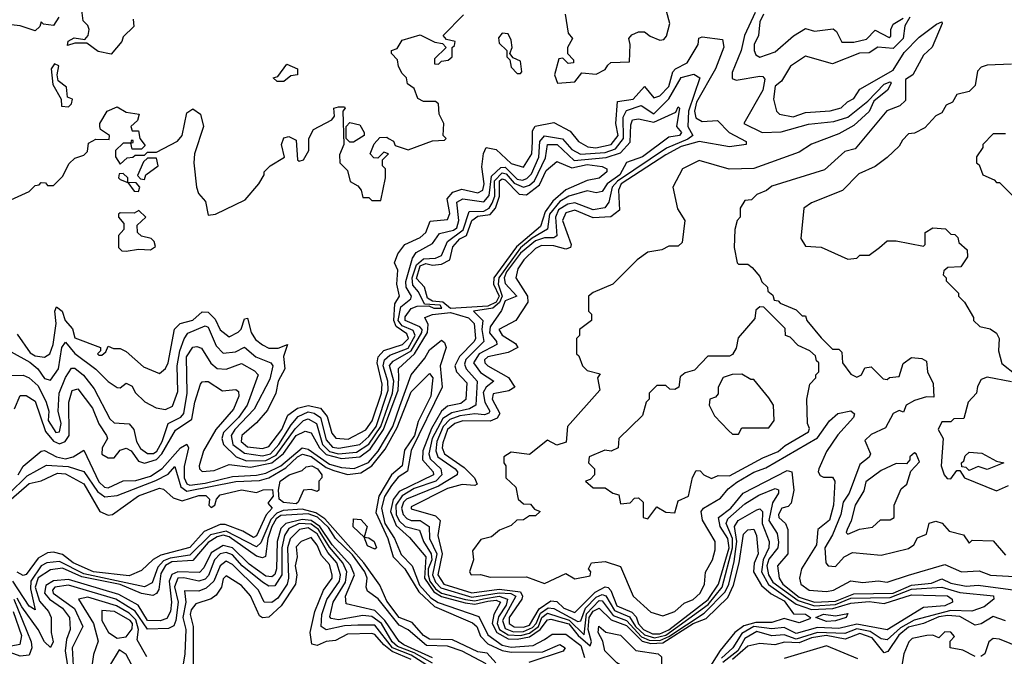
# Model space of a CAD drawing. Extents: x 2668140 to 2765664, y 823621 to 955240.
# Tile 249 of 256: x 2690594 to 2693841, y 889807 to 891907. Entities that reach past the tile are written whole.
import ezdxf

# ---------------------------------------------------------------- set-up
doc = ezdxf.new("R2010")
doc.units = 0

msp = doc.modelspace()

# ---------------------------------------------------------------- linework, layer by layer
at = {"layer": '0CON02XD'}
for points in [[(2690968.3, 891908.3), (2690970, 891885), (2690935, 891850), (2690930, 891835), (2690895, 891793.3), (2690852.3, 891802.3), (2690815, 891830), (2690775, 891830), (2690751.7, 891821.7), (2690753.6, 891836.4), (2690773, 891847), (2690808.3, 891841.7), (2690820, 891855), (2690822.5, 891875), (2690818.3, 891888.3), (2690803, 891903), (2690798.3, 891938.3)], [(2693019.1, 891930.9), (2692984.2, 891855), (2692972.9, 891805), (2692943.3, 891733.3), (2692943.3, 891713.3), (2692957, 891707), (2693035, 891721.2), (2693045, 891720), (2693051.2, 891711.2), (2693044.3, 891675), (2692982.5, 891565), (2693042.5, 891535), (2693105, 891536.9), (2693195, 891562.9), (2693278.5, 891571.5), (2693325, 891585.6), (2693391.4, 891638.6), (2693445, 891694), (2693465, 891702.5), (2693468, 891698), (2693455.8, 891675), (2693411.2, 891638.8), (2693395.5, 891604.5), (2693345, 891557.5), (2693295, 891530), (2693205, 891496.7), (2693165, 891470), (2693015, 891416.2), (2692933.9, 891413.9), (2692835, 891442.5), (2692780, 891415), (2692747.5, 891355), (2692763, 891283), (2692787.5, 891245), (2692778.3, 891171.7), (2692765, 891160), (2692735, 891160), (2692711.7, 891148.3), (2692665, 891140), (2692630, 891115), (2692550, 891035), (2692485, 891007.5), (2692470, 890995), (2692470, 890945), (2692480, 890935), (2692480, 890915), (2692440, 890885), (2692440, 890865), (2692430, 890855), (2692430, 890805), (2692438.3, 890798.3), (2692450, 890765), (2692465, 890750), (2692508.3, 890738.3), (2692500, 890725), (2692507.5, 890685), (2692400, 890565), (2692396.4, 890513.6), (2692365, 890503.8), (2692335, 890520), (2692275, 890472.5), (2692215, 890480), (2692190, 890465), (2692190, 890445), (2692197.5, 890435), (2692197.5, 890395), (2692230, 890365), (2692237.5, 890325), (2692255, 890310), (2692278.3, 890308.3), (2692291.7, 890291.7), (2692310, 890285), (2692295, 890270), (2692275, 890270), (2692255, 890256.7), (2692233.9, 890256.1), (2692215, 890238.8), (2692176.7, 890223.3), (2692149.5, 890200.5), (2692115, 890192.5), (2692087.5, 890155), (2692090, 890125), (2692077.5, 890085), (2692082.5, 890075), (2692113, 890077), (2692145, 890068), (2692265, 890068.6), (2692325, 890046.7), (2692395, 890080), (2692425, 890062.5), (2692475, 890072.5), (2692477.5, 890085), (2692470, 890095), (2692480, 890115), (2692525, 890120), (2692575, 890103.3), (2692616.7, 890005), (2692675, 889952), (2692715, 889940), (2692755, 889954), (2692785, 889982), (2692815, 889994.4), (2692838, 890015), (2692852, 890045), (2692855.9, 890084.1), (2692878.8, 890125), (2692888, 890158), (2692887.5, 890185), (2692845.8, 890255.8), (2692841.2, 890285), (2692848.8, 890295), (2692905, 890328.8), (2692930.3, 890359.7), (2692958.5, 890381.5), (2693015, 890414.4), (2693055, 890428.6), (2693225, 890528), (2693265, 890583.3), (2693291.7, 890608.3), (2693335, 890616.7), (2693347, 890607), (2693343.3, 890595), (2693292.7, 890537.3), (2693255, 890482.5), (2693230, 890425), (2693227.5, 890415), (2693233.6, 890403.6), (2693245, 890397.5), (2693275, 890397.5), (2693282.5, 890385), (2693278.1, 890305), (2693264.4, 890255.6), (2693226.7, 890225), (2693221.4, 890175), (2693172.5, 890095), (2693165.8, 890065), (2693170, 890045), (2693197.5, 890025), (2693255, 890020.8), (2693277.5, 890025), (2693335, 890056), (2693375, 890050), (2693425, 890056.2), (2693455, 890051.4), (2693525, 890074.3), (2693645, 890110), (2693700, 890085), (2693758.8, 890088.8), (2693795.8, 890074.2), (2693875, 890070)], [(2692392.5, 891925), (2692403, 891863), (2692417.5, 891845), (2692400, 891815), (2692400, 891795), (2692420, 891775), (2692420, 891765), (2692403, 891763), (2692385, 891780), (2692371.7, 891778.3), (2692357.5, 891725), (2692367.5, 891697.5), (2692425, 891702.5), (2692448.3, 891731.7), (2692495, 891727.5), (2692525, 891742.5), (2692533, 891757), (2692543.9, 891766.1), (2692605, 891767.5), (2692607.5, 891825), (2692602.5, 891845), (2692613, 891857), (2692635, 891867.5), (2692655, 891867.5), (2692673, 891853), (2692705, 891840), (2692718.3, 891841.7), (2692727, 891853), (2692737.5, 891895), (2692727.5, 891935)], [(2690722.5, 891915), (2690705, 891887.5), (2690672.5, 891892.5), (2690665, 891900), (2690660, 891885), (2690645, 891870), (2690595, 891886.7), (2690565, 891890)], [(2691810, 891515), (2691826.4, 891506.4), (2691831.7, 891491.7), (2691875, 891477.5), (2691955, 891507.5), (2691995, 891510), (2692000, 891515), (2691990, 891525), (2691992.5, 891565), (2691977.5, 891595), (2691975, 891630), (2691965, 891636.7), (2691925, 891636.7), (2691907, 891647), (2691895, 891680), (2691872.5, 891695), (2691870, 891715), (2691855, 891730), (2691843, 891753), (2691840, 891775), (2691820, 891795), (2691820, 891805), (2691838.3, 891811.7), (2691855, 891840), (2691915, 891857.5), (2691963, 891833), (2691988.3, 891828.3), (2692000, 891815), (2691961.7, 891778.3), (2691961.7, 891761.7), (2691975, 891760), (2691985, 891770), (2692007, 891773), (2692020, 891785), (2692020, 891815), (2692028.3, 891821.7), (2692030, 891835), (2692001.7, 891841.7), (2691990, 891855), (2692057, 891923)], [(2693530, 891915), (2693513.3, 891886.7), (2693507.5, 891845), (2693475, 891812.5), (2693423.6, 891816.4), (2693395, 891797.5), (2693363.6, 891796.4), (2693275, 891761.2), (2693185, 891786.2), (2693135.8, 891754.2), (2693105.8, 891704.2), (2693085, 891687.5), (2693080, 891645), (2693090, 891605), (2693100, 891595), (2693145, 891586.7), (2693185, 891601.2), (2693266.4, 891606.4), (2693303.6, 891616.4), (2693323.6, 891636.4), (2693345, 891647.5), (2693365, 891677.5), (2693475, 891740.8), (2693510.8, 891799.2), (2693560.6, 891849.4), (2693617.7, 891892.3), (2693635, 891900), (2693636.7, 891895), (2693603.6, 891816.4), (2693575, 891790), (2693540, 891725), (2693515, 891710), (2693515, 891640), (2693497, 891623), (2693453.6, 891606.4), (2693349.3, 891480.7), (2693315, 891472.5), (2693248.3, 891411.7), (2693075, 891357.5), (2693057, 891343), (2693025, 891330), (2693007, 891313), (2692985, 891310), (2692970, 891285), (2692970, 891255), (2692960, 891245), (2692952.5, 891215), (2692950, 891155), (2692960, 891105), (2692965, 891100), (2692995, 891100), (2693009.3, 891089.3), (2693035, 891060), (2693041.7, 891041.7), (2693060, 891025), (2693061.7, 891011.7), (2693078.3, 890998.3), (2693081.7, 890981.7), (2693095, 890980), (2693101.7, 890971.7), (2693155, 890950), (2693175, 890930), (2693185, 890930), (2693190, 890915), (2693237, 890857), (2693275, 890820), (2693295, 890820), (2693305, 890810), (2693307.5, 890775), (2693335, 890737.5), (2693355, 890727.5), (2693370, 890735), (2693381.7, 890758.3), (2693401.7, 890761.7), (2693441.7, 890721.7), (2693455, 890720), (2693463, 890727), (2693495, 890730), (2693507.5, 890772.5), (2693535, 890792.5), (2693569.3, 890789.3), (2693585, 890780), (2693587.5, 890745), (2693606.4, 890706.4), (2693608.3, 890661.7), (2693585, 890662.5), (2693545, 890651.2), (2693517.5, 890635), (2693508.3, 890611.7), (2693495, 890617.5), (2693475, 890607.5), (2693449.7, 890560.3), (2693401.7, 890538.3), (2693381.7, 890518.3), (2693400, 890475), (2693395.9, 890464.1), (2693365, 890440), (2693330, 890345), (2693309.2, 890315), (2693302, 890275), (2693275, 890207.5), (2693248.8, 890165), (2693252.5, 890115), (2693260, 890105), (2693285, 890102.5), (2693312.5, 890135), (2693340.7, 890149.3), (2693435, 890140), (2693525, 890162.5), (2693542.5, 890175), (2693555, 890197.5), (2693585, 890210), (2693593.6, 890246.4), (2693615, 890252.5), (2693636.2, 890246.2), (2693659.3, 890219.3), (2693707, 890207), (2693725, 890180), (2693735, 890190), (2693805, 890187.5), (2693845, 890140)], [(2693046.7, 891925), (2693035, 891900), (2693030, 891855), (2693016.7, 891825), (2693016.7, 891805), (2693021.2, 891791.2), (2693035, 891783.3), (2693085, 891801.2), (2693145.9, 891854.1), (2693185, 891877.5), (2693215, 891868.8), (2693277, 891877), (2693288.3, 891868.3), (2693305, 891833.3), (2693345, 891833.3), (2693387, 891843), (2693415, 891872.5), (2693461.7, 891848.3), (2693467.5, 891852.5), (2693466.7, 891875), (2693475, 891892.5), (2693507.5, 891912.5)], [(2692245, 891730), (2692250, 891735), (2692245, 891770), (2692221.7, 891781.7), (2692210, 891795), (2692217.5, 891815), (2692215, 891840), (2692205, 891860), (2692185, 891862.5), (2692173, 891847), (2692175, 891830), (2692200, 891805), (2692200, 891785), (2692210, 891775), (2692215, 891750), (2692235, 891730), (2692245, 891730)], [(2690585, 890870), (2690628.3, 890808.3), (2690645, 890798), (2690675, 890794), (2690693.3, 890805), (2690703.8, 890835), (2690714.2, 890905), (2690710, 890945), (2690715, 890960), (2690733.3, 890945), (2690743.8, 890915), (2690767.5, 890887.5), (2690775, 890857.5), (2690860, 890825), (2690860, 890815), (2690850, 890805), (2690855, 890800), (2690865, 890800), (2690878.3, 890811.7), (2690885, 890830), (2690902.5, 890822.5), (2690925, 890822.5), (2690945, 890812.5), (2691001.7, 890761.7), (2691055, 890740), (2691074.1, 890755.9), (2691083.8, 890775), (2691104, 890886), (2691122.5, 890905), (2691165, 890916), (2691195, 890943.3), (2691215, 890942), (2691238.7, 890918.7), (2691255, 890883.3), (2691285, 890861.2), (2691313.9, 890876.1), (2691323.6, 890886.4), (2691335, 890920), (2691345, 890922.5), (2691356.7, 890875), (2691371.7, 890851.7), (2691395, 890833.8), (2691415, 890823.8), (2691446.7, 890823.3), (2691477.5, 890835), (2691463.9, 890796.1), (2691468.6, 890755), (2691446, 890715), (2691438.8, 890675), (2691410.7, 890619.3), (2691375, 890577.5), (2691326.7, 890535), (2691324, 890515), (2691345, 890497.5), (2691395, 890492.5), (2691415, 890499.2), (2691458.1, 890555), (2691478, 890602), (2691510, 890625), (2691545, 890634.5), (2691585.4, 890625.4), (2691608.3, 890598.3), (2691623.4, 890543.4), (2691636.1, 890526.1), (2691676.8, 890523.2), (2691735, 890554), (2691756.2, 890583.8), (2691786.7, 890675), (2691788.9, 890705), (2691772.2, 890775), (2691775.7, 890795), (2691794.5, 890815.5), (2691856.7, 890835), (2691875.6, 890855), (2691870.7, 890870.7), (2691835.3, 890895.3), (2691828.2, 890915), (2691830.8, 890969.2), (2691846.2, 890995), (2691837.5, 891035), (2691840.7, 891080.7), (2691830, 891105), (2691841.2, 891135), (2691864.2, 891165.8), (2691915, 891188.8), (2691933.3, 891205), (2691947.5, 891242.5), (2692005, 891247.5), (2692012, 891268), (2692004.1, 891315.9), (2692022.5, 891337.5), (2692052, 891348), (2692105, 891336), (2692121.2, 891345), (2692125.6, 891365), (2692118.3, 891421.7), (2692123.9, 891466.1), (2692132.5, 891485), (2692165, 891478.8), (2692215, 891432.5), (2692255, 891420), (2692282.5, 891465), (2692285.6, 891505), (2692285, 891540), (2692293.8, 891556.2), (2692355, 891567.5), (2692408.8, 891538.8), (2692436.7, 891505), (2692467.9, 891487.9), (2692494.4, 891484.4), (2692545, 891495.8), (2692567.8, 891525), (2692559.4, 891565), (2692565, 891636.7), (2692616.7, 891645), (2692655, 891686.7), (2692685, 891648.8), (2692705, 891656), (2692735, 891686.2), (2692748, 891735), (2692756.2, 891745), (2692795.5, 891764.5), (2692831.2, 891825), (2692833.8, 891846.2), (2692845, 891850), (2692911.7, 891841.7), (2692916.1, 891816.1), (2692888.5, 891745), (2692826.5, 891635), (2692818.9, 891605), (2692823.4, 891583.4), (2692845, 891570.8), (2692895, 891574), (2692933.8, 891535), (2692990, 891505), (2692990, 891495), (2692935, 891488.1), (2692835, 891505.5), (2692775, 891488.5), (2692725, 891461.5), (2692577.1, 891365), (2692569.2, 891345), (2692571.7, 891278.3), (2692543.8, 891256.2), (2692485, 891253.1), (2692425, 891278.6), (2692395, 891270), (2692384.3, 891245), (2692412.5, 891165), (2692410, 891155), (2692395, 891150), (2692355, 891161.4), (2692315, 891162.5), (2692295, 891152.5), (2692256, 891115), (2692236.2, 891085), (2692230, 891055), (2692268.6, 890995), (2692270, 890975), (2692230, 890915), (2692174, 890885), (2692185, 890866.2), (2692229.1, 890839.1), (2692236.7, 890825), (2692205, 890809.4), (2692137.5, 890795), (2692126.7, 890785), (2692127.5, 890775), (2692137.5, 890765), (2692206.4, 890726.4), (2692226.7, 890695), (2692207.3, 890682.7), (2692155, 890672.5), (2692152.5, 890655), (2692177.7, 890607.7), (2692168.1, 890591.9), (2692145, 890582.9), (2692055, 890583.1), (2692028.8, 890575), (2692004.5, 890555), (2691989.2, 890510.8), (2691987.5, 890495), (2691994.6, 890474.6), (2692059.6, 890429.6), (2692093.3, 890395), (2692102.5, 890375), (2692095, 890370), (2692053.6, 890373.6), (2692005, 890360), (2691885, 890300), (2691885, 890293.3), (2691965, 890270), (2691980, 890255), (2691972.9, 890205), (2691987.3, 890145), (2691972.7, 890075), (2691992.9, 890045), (2692085, 890016.5), (2692175, 890028.5), (2692245, 890018.9), (2692252.2, 890005), (2692250, 889995), (2692208.2, 889935), (2692208.6, 889915), (2692225, 889903.6), (2692255, 889902.5), (2692275, 889909.6), (2692307, 889963), (2692345, 889990), (2692365, 889987.1), (2692388.8, 889965), (2692425, 889951.4), (2692492.2, 890017.8), (2692525, 890035.8), (2692535, 890034), (2692543.5, 890023.5), (2692563, 889973), (2692612.7, 889952.7), (2692626.6, 889936.6), (2692635, 889914.3), (2692651.1, 889895), (2692680.9, 889880.9), (2692705, 889880.9), (2692735, 889894.1), (2692865, 889994.5), (2692898.2, 890045), (2692933.2, 890165), (2692929.6, 890195), (2692904.5, 890235), (2692898.6, 890265), (2692939.4, 890295), (2692980, 890345), (2693125, 890420), (2693140, 890415), (2693147.5, 890355), (2693138.3, 890311.7), (2693128.8, 890301.2), (2693107.5, 890295), (2693096.7, 890275), (2693097.5, 890265), (2693120, 890245), (2693126.7, 890225), (2693127.1, 890145), (2693093.3, 890105), (2693099.2, 890065), (2693110.8, 890045), (2693165, 890002), (2693215.3, 889985.3), (2693285, 889988.8), (2693345, 890013.3), (2693475, 890015.4), (2693535, 890040.9)], [(2690755, 891620), (2690765, 891630), (2690767.5, 891645), (2690751.7, 891651.7), (2690747.5, 891685), (2690720, 891705), (2690716.7, 891725), (2690722.5, 891755), (2690708.3, 891761.7), (2690697.5, 891745), (2690703, 891693), (2690730, 891645), (2690731.7, 891621.7), (2690755, 891620)], [(2691443, 891703), (2691430, 891715), (2691445, 891720), (2691475, 891760), (2691510, 891745), (2691510, 891725), (2691488.3, 891721.7), (2691465, 891703.3), (2691443, 891703)], [(2693865, 891760), (2693785, 891757.5), (2693765, 891750), (2693753, 891737), (2693745, 891690), (2693725, 891670), (2693685, 891660), (2693670, 891635), (2693650, 891625), (2693635, 891600), (2693615, 891590), (2693579.3, 891550.7), (2693545, 891532.5), (2693525, 891530), (2693505, 891510), (2693495, 891490), (2693455, 891452.5), (2693415, 891422.5), (2693361.7, 891398.3), (2693307, 891343), (2693205, 891302.5), (2693180, 891285), (2693170, 891185), (2693185, 891160), (2693237, 891157), (2693325, 891117.5), (2693355, 891120), (2693365, 891130), (2693395, 891130), (2693430, 891155)], [(2692584.5, 891585.5), (2692595, 891607.5), (2692643.9, 891623.9), (2692685, 891596), (2692734.5, 891645.5), (2692775, 891716.2), (2692817, 891727), (2692836.7, 891715), (2692800, 891605), (2692797.1, 891555), (2692814, 891525), (2692797.6, 891512.4), (2692726.7, 891483.3), (2692565, 891373.8), (2692547.5, 891355), (2692537.1, 891305), (2692523.2, 891286.8), (2692485, 891279.2), (2692425, 891303.1), (2692401.4, 891298.6), (2692370.8, 891279.2), (2692360.5, 891255), (2692365.6, 891194.4), (2692355, 891187.5), (2692325, 891187.5), (2692295, 891177.3), (2692245, 891136.5), (2692199.1, 891075), (2692191.5, 891055), (2692195, 891036.7), (2692233.3, 890995), (2692195, 890980), (2692182.9, 890947.1), (2692145, 890893.3), (2692143.7, 890873.7), (2692166.2, 890845), (2692167.5, 890835), (2692108.6, 890805), (2692090.8, 890775), (2692113, 890743), (2692157.5, 890715), (2692132, 890695), (2692122.5, 890677.5), (2692128.1, 890645), (2692144, 890615), (2692140.8, 890609.2), (2692126.4, 890603.6), (2692095, 890606.5), (2692045, 890600.4), (2692012.1, 890587.9), (2691990.9, 890565), (2691970, 890515), (2691966.7, 890485), (2691972.9, 890465), (2692030, 890425), (2692038, 890415), (2692036.7, 890405), (2691975, 890368.5), (2691870, 890325), (2691859.4, 890315), (2691853.3, 890295), (2691858.6, 890275), (2691871.1, 890261.1), (2691885, 890254.4), (2691915, 890254.3), (2691943.8, 890235), (2691945.6, 890195), (2691969.6, 890145), (2691955.4, 890075), (2691965, 890051.4), (2691982.3, 890032.3), (2692085, 890001.8), (2692175, 890015.9), (2692213.9, 890013.9), (2692230.6, 890005), (2692186.5, 889925), (2692195, 889898.6), (2692222, 889888), (2692255, 889888.7), (2692285, 889902), (2692297.2, 889915), (2692311, 889949), (2692336.7, 889966.7), (2692355, 889964.4), (2692435, 889921.4), (2692445, 889923.8), (2692459.6, 889965), (2692495, 890002.1), (2692515, 890011.1), (2692526.7, 890006.7), (2692555, 889957.8), (2692605, 889936.7), (2692625, 889904.6), (2692655, 889877.5), (2692687.6, 889867.6), (2692725, 889876.4), (2692865, 889977.1), (2692910.9, 890035), (2692945.2, 890164.8), (2692944.6, 890195), (2692924.3, 890245), (2692929.3, 890260.7), (2692985, 890310), (2693031.7, 890338.3), (2693085, 890360), (2693096.1, 890356.1), (2693096.7, 890345), (2693077.1, 890312.9), (2693064.4, 890255), (2693091.7, 890211.7), (2693096.9, 890183.1), (2693094.2, 890165), (2693065, 890127.5), (2693058.5, 890105), (2693063.5, 890075), (2693078.3, 890051.7), (2693161, 889991), (2693215, 889973.4), (2693285, 889977.9), (2693335, 889998.7), (2693465, 890001.1), (2693535, 890028), (2693635, 890034.4), (2693695, 890016.9), (2693805.8, 890005.8), (2693806.7, 889995), (2693775, 889970), (2693734.2, 889955.8), (2693665, 889957.9), (2693543.5, 889926.5), (2693499.2, 889900.8), (2693455, 889860.8), (2693435, 889864.3), (2693398.4, 889888.4), (2693355, 889897.7), (2693315, 889881.8), (2693225, 889885.4), (2693155, 889863.3), (2693115, 889878.1), (2693075, 889874.3), (2693025, 889888.9), (2692985, 889865.7), (2692970.6, 889840.6), (2692961.9, 889825), (2692913.2, 889786.8)], [(2690477, 891273), (2690625, 891340), (2690645, 891360), (2690658.3, 891361.7), (2690665, 891370), (2690678.3, 891368.3), (2690685, 891360), (2690705, 891360), (2690735, 891390), (2690757, 891433), (2690775, 891450), (2690805, 891460), (2690817.5, 891472.5), (2690820.7, 891499.3), (2690845, 891512.5), (2690888.3, 891511.7), (2690890, 891525), (2690860, 891545), (2690857.5, 891555), (2690857.5, 891565), (2690882.5, 891605), (2690915, 891620), (2690945, 891602.5), (2690987.5, 891595), (2690982.5, 891575), (2690960, 891555), (2690965, 891540), (2690985, 891540), (2690990, 891515), (2691007.5, 891492.5), (2690995, 891480), (2690965, 891480), (2690960, 891500), (2690968.3, 891501.7), (2690968.3, 891508.3), (2690961.7, 891508.3), (2690960, 891500), (2690935, 891500), (2690910, 891475), (2690910, 891455), (2690925, 891430), (2690948.3, 891451.7), (2690967, 891453), (2690975, 891460), (2691005, 891460), (2691015, 891470), (2691045, 891470), (2691113.6, 891506.4), (2691130, 891525), (2691145, 891600), (2691165, 891612.5), (2691190, 891595), (2691200, 891555), (2691170, 891465), (2691167.5, 891435), (2691176.7, 891355), (2691183.9, 891333.9), (2691207, 891307), (2691215, 891262.5), (2691240, 891265), (2691337.7, 891312.3), (2691382.5, 891365), (2691400, 891395), (2691400, 891405), (2691420, 891425), (2691467, 891453), (2691456.7, 891495), (2691465, 891517.5), (2691481.7, 891521.7), (2691505, 891510), (2691510, 891445), (2691515, 891440), (2691530, 891445), (2691547.5, 891475), (2691547.5, 891515), (2691562.5, 891545), (2691623, 891577), (2691631.7, 891588.3), (2691630, 891615), (2691645, 891620), (2691665, 891620), (2691667.5, 891615), (2691660, 891605), (2691662.5, 891495), (2691648.3, 891461.7), (2691650, 891435), (2691675, 891410), (2691683.6, 891373.6), (2691709.3, 891359.3), (2691720, 891345), (2691725, 891320), (2691745, 891320), (2691755, 891310), (2691785, 891310), (2691800, 891385), (2691800, 891415), (2691790, 891425), (2691790, 891445), (2691810, 891465), (2691795, 891470), (2691775, 891450), (2691761.7, 891451.7), (2691750, 891465), (2691763, 891497), (2691781.7, 891518.3), (2691805, 891520), (2691810, 891515)], [(2690567, 890733), (2690605, 890733.8), (2690625, 890726), (2690655, 890698.8), (2690680.8, 890645), (2690690, 890615), (2690687.5, 890585), (2690713.3, 890545), (2690725, 890547.5), (2690730.8, 890575), (2690720, 890615), (2690724.2, 890675), (2690745, 890726.7), (2690765, 890757.5), (2690775, 890757.5), (2690803.9, 890733.9), (2690838.8, 890688.8), (2690890.5, 890590.5), (2690905, 890577.5), (2690955, 890573.3), (2690970, 890555), (2690978.8, 890515), (2690992.6, 890492.6), (2691015, 890476), (2691035, 890475.8), (2691046.1, 890483.9), (2691063.1, 890515), (2691083.3, 890575), (2691125, 890596.2), (2691135, 890607.5), (2691145.7, 890675), (2691144.3, 890795), (2691165, 890826.7), (2691178.3, 890828.3), (2691193.3, 890823.3), (2691224.2, 890774.2), (2691245, 890756.2), (2691275, 890753.8), (2691325, 890773.3), (2691368.3, 890748.3), (2691380, 890735), (2691344.4, 890635.6), (2691315.7, 890595), (2691265.8, 890545), (2691260, 890525), (2691265.8, 890505), (2691308, 890465), (2691341.7, 890451.7), (2691405, 890452.5), (2691439.3, 890470.8), (2691502.3, 890557.7), (2691530, 890585), (2691545, 890590), (2691572.5, 890575), (2691592.9, 890505), (2691615, 890482.3), (2691645.4, 890474.6), (2691705, 890480.5), (2691745, 890506.7), (2691784.6, 890565), (2691823.8, 890675), (2691827.3, 890715), (2691813.8, 890766.2), (2691825, 890780.8), (2691885, 890814.5), (2691920.5, 890875), (2691921.4, 890885), (2691913.7, 890893.7), (2691864.6, 890914.6), (2691865, 890926.7), (2691885, 890953.8), (2691905, 890962), (2691943.3, 890963.3), (2691960, 890955), (2691985.7, 890955), (2691980, 890965), (2691928.3, 890968.3), (2691909.4, 891009.4), (2691890.8, 891030.8), (2691888.5, 891055), (2691902.2, 891097.8), (2691925, 891117.8), (2691965, 891120), (2691985, 891128.8), (2692004.4, 891175.6), (2692056.7, 891213.3), (2692076.1, 891273.9), (2692125, 891275.6), (2692142.5, 891285), (2692152, 891302), (2692161.2, 891325), (2692159.6, 891375), (2692185, 891401.8), (2692198.3, 891398.3), (2692225, 891367.9), (2692255, 891354.3), (2692275, 891360.6), (2692291.4, 891375), (2692328.2, 891451.8), (2692335, 891495.8), (2692366.2, 891495), (2692422.7, 891442.7), (2692527.8, 891452.2), (2692575, 891468.1), (2692607.3, 891502.7), (2692609.3, 891560.7), (2692615, 891576.2), (2692635, 891580), (2692685, 891568.6), (2692757.5, 891602.5), (2692765, 891620), (2692770, 891615), (2692760, 891555), (2692776.2, 891535), (2692770, 891525), (2692735, 891520), (2692647.5, 891455), (2692595, 891436), (2692573.1, 891395), (2692531.4, 891365), (2692515, 891340), (2692495, 891336.2), (2692465, 891342.5), (2692405, 891324.4), (2692375, 891306.7), (2692341.5, 891265), (2692334.4, 891215.6), (2692283.9, 891186.1), (2692245, 891154.6), (2692173.8, 891055), (2692172.1, 891035), (2692185.4, 890995.4), (2692176.5, 890973.5), (2692154.3, 890955.7), (2692090, 890945), (2692120.8, 890915), (2692117.8, 890885), (2692124.2, 890845.8), (2692065, 890785.8), (2692060.6, 890770.6), (2692065.8, 890755), (2692102, 890715), (2692098, 890635), (2692077, 890623), (2692019.5, 890610.5), (2691988.9, 890591.1), (2691953.8, 890525), (2691943.1, 890475), (2691947.8, 890457.8), (2691982.5, 890425), (2691985.8, 890405), (2691965.9, 890384.1), (2691895, 890360), (2691855, 890336.5), (2691834.6, 890305), (2691835.5, 890275), (2691845, 890254.2), (2691865.5, 890235.5), (2691912.7, 890222.7), (2691925.6, 890185), (2691951.1, 890145), (2691952.7, 890125), (2691941.1, 890095), (2691940.4, 890075), (2691946.2, 890055), (2691965, 890029.1), (2691985, 890015.4), (2692063.8, 889993.8), (2692095, 889990), (2692123.9, 889996.1), (2692175, 890005.3), (2692202.9, 889995), (2692197.9, 889975), (2692172.9, 889937.1), (2692168.2, 889915), (2692176.5, 889895), (2692205, 889877.3), (2692245, 889875.3), (2692275, 889883.4), (2692304.6, 889905), (2692315.5, 889935), (2692335, 889948.8), (2692406, 889926), (2692455, 889877.5), (2692463.3, 889946.7), (2692505, 889990.5), (2692515, 889989.4), (2692551.5, 889941.5), (2692595.2, 889925.2), (2692645, 889870.7), (2692669.8, 889859.8), (2692705, 889858.8), (2692735, 889871.7), (2692851.3, 889948.7), (2692920.2, 890019.8), (2692932.1, 890045), (2692950.2, 890119.8), (2692958.7, 890185), (2692951.4, 890235), (2692963.3, 890255), (2693025, 890290), (2693035, 890293.3), (2693043.3, 890285), (2693043.1, 890245), (2693065.8, 890185), (2693064.3, 890165), (2693045.5, 890125), (2693040, 890085), (2693063.1, 890043.1), (2693155, 889979.1), (2693205, 889960.8), (2693276.1, 889963.9), (2693335, 889982.2), (2693395, 889987.5), (2693445, 889980.8), (2693535, 890010), (2693654.1, 890005.9), (2693668.8, 889995), (2693670, 889985), (2693645, 889973.1), (2693575, 889967.5), (2693455, 889894.2), (2693355, 889913.1), (2693295, 889898.5), (2693225, 889901.5), (2693155, 889881.9), (2693115, 889902.2), (2693075, 889897.8), (2693015, 889904.6), (2692975, 889881.9), (2692945.7, 889835), (2692908.9, 889801.1)], [(2690565, 890811.2), (2690627.2, 890777.2), (2690653.3, 890755), (2690675, 890723.8), (2690695, 890717.5), (2690722, 890755), (2690732.9, 890825), (2690745, 890843.3), (2690775, 890806.2), (2690845, 890754), (2690885, 890713.8), (2690915, 890693.3), (2690925, 890692.5), (2690945, 890707.5), (2690965, 890697.5), (2690975, 890677.5), (2691006.1, 890646.1), (2691043.3, 890626.7), (2691075, 890621.2), (2691097.5, 890632.5), (2691115, 890680), (2691112.9, 890765), (2691121.4, 890815), (2691135.7, 890854.3), (2691147.7, 890872.3), (2691205, 890896.7), (2691215, 890892.5), (2691241.2, 890831.2), (2691265, 890806.7), (2691305, 890811.2), (2691335, 890826.2), (2691372.5, 890795), (2691422.5, 890775), (2691428.8, 890765), (2691418.7, 890721.3), (2691367.4, 890622.6), (2691302.9, 890555), (2691291.4, 890535), (2691297.1, 890505), (2691335, 890476.7), (2691395, 890468.5), (2691420.8, 890475), (2691448.5, 890505), (2691489.2, 890570.8), (2691512.6, 890597.4), (2691545, 890613.5), (2691565, 890609.4), (2691585.7, 890595), (2691605, 890521.2), (2691625, 890496.9), (2691646.4, 890493.6), (2691715, 890505.7), (2691745, 890531.4), (2691769.1, 890565), (2691809.1, 890685), (2691807.5, 890715), (2691792.7, 890765), (2691796.9, 890785), (2691815, 890800.6), (2691875, 890823.5), (2691898.2, 890865), (2691891.7, 890881.7), (2691855, 890897.1), (2691842.5, 890915), (2691850.6, 890959.4), (2691884.2, 890985.8), (2691885.6, 890995), (2691868.9, 891025), (2691866.8, 891043.2), (2691889.5, 891120.5), (2691901.2, 891138.8), (2691955, 891168.8), (2691978.3, 891201.7), (2692025, 891212.5), (2692035, 891220), (2692041.9, 891245), (2692036, 891305), (2692055, 891315.7), (2692125, 891306), (2692142.6, 891327.4), (2692149.4, 891390.6), (2692180.4, 891419.6), (2692195, 891420), (2692235, 891381.1), (2692252.1, 891377.9), (2692266.9, 891383.1), (2692282, 891398), (2692306.2, 891453.8), (2692308.9, 891505), (2692325, 891524.2), (2692384.5, 891514.5), (2692415, 891479.2), (2692443.5, 891463.5), (2692525, 891469.1), (2692559.1, 891480.9), (2692585.5, 891515), (2692584.5, 891585.5)], [(2691695, 891502.5), (2691683, 891503), (2691670, 891515), (2691670, 891555), (2691682.5, 891567.5), (2691715, 891560), (2691730, 891535), (2691730, 891525), (2691695, 891502.5)], [(2693845, 891530), (2693805, 891530), (2693770, 891495), (2693770, 891485), (2693750, 891455), (2693750, 891435), (2693758.3, 891428.3), (2693770, 891395), (2693808.3, 891378.3), (2693815, 891370), (2693825, 891370), (2693875, 891320)], [(2691005, 891380), (2691010, 891395), (2691050, 891425), (2691045, 891450), (2691015, 891450), (2691001.7, 891438.3), (2690982.5, 891392.5), (2690991.7, 891381.7), (2691005, 891380)], [(2692015, 890953.8), (2691988.9, 890975), (2691955, 890978.9), (2691938.5, 890988.5), (2691928.5, 891025), (2691902.9, 891052.9), (2691914.8, 891095.2), (2691932.9, 891102.9), (2691955, 891096.7), (2691985, 891100.9), (2692012.9, 891115), (2692021.8, 891158.2), (2692045, 891184.6), (2692066.9, 891195), (2692085.3, 891244.7), (2692105, 891258.5), (2692145, 891264.5), (2692162.7, 891285), (2692176.2, 891325), (2692175.8, 891375), (2692185, 891381.9), (2692195, 891378.6), (2692241.2, 891331.2), (2692265, 891329.4), (2692307.7, 891362.3), (2692330.2, 891409.8), (2692365, 891438.8), (2692415, 891418.6), (2692465, 891429.2), (2692515, 891422.5), (2692530, 891415), (2692530, 891405), (2692505, 891383.8), (2692465, 891376.2), (2692395, 891346), (2692352, 891308), (2692326.7, 891273.3), (2692311.1, 891225), (2692231.8, 891158.2), (2692157.1, 891055), (2692156.2, 891035), (2692175.2, 890995.2), (2692165, 890975.4), (2692138.1, 890961.9), (2692015, 890953.8)], [(2690985, 891340), (2690990, 891355), (2690978.3, 891368.3), (2690950, 891370), (2690950, 891385), (2690935, 891400), (2690921.7, 891398.3), (2690920, 891385), (2690925, 891380), (2690950, 891370), (2690971.7, 891341.7), (2690985, 891340)], [(2690945, 891143.8), (2690985, 891150), (2691025, 891147.5), (2691041.7, 891158.3), (2691037.5, 891175), (2691027.5, 891185), (2690995, 891193.3), (2690982.5, 891205), (2690981.2, 891228.8), (2691010, 891255), (2690987, 891277), (2690971.7, 891268.3), (2690925, 891270), (2690920, 891265), (2690920, 891255), (2690937.5, 891235), (2690937.5, 891215), (2690920, 891195), (2690920, 891155), (2690930, 891145), (2690945, 891143.8)], [(2693430, 891155), (2693455, 891177.5), (2693485, 891177.5), (2693575, 891160), (2693580, 891165), (2693580, 891205), (2693605, 891220), (2693647, 891217), (2693665, 891200), (2693678.3, 891198.3), (2693688.3, 891188.3), (2693691.7, 891171.7), (2693718.3, 891148.3), (2693720, 891125), (2693698.3, 891091.7), (2693655, 891090), (2693641.7, 891078.3), (2693640, 891065), (2693650, 891055), (2693650, 891045), (2693690, 891005), (2693690, 890995), (2693710, 890975), (2693740, 890925), (2693740, 890915), (2693760, 890895), (2693795, 890887.5), (2693815, 890872.5), (2693823.8, 890855), (2693822.5, 890815), (2693833, 890773), (2693880, 890735)], [(2692665, 890260), (2692695, 890300), (2692725, 890282.5), (2692755, 890280), (2692765, 890320), (2692800, 890335), (2692813, 890397), (2692825, 890420), (2692838.3, 890418.3), (2692850, 890405), (2692875, 890393.3), (2692897, 890403), (2692935, 890402), (2693045, 890462), (2693095, 890482), (2693117.9, 890502.1), (2693195, 890547.5), (2693198.8, 890558.8), (2693192.5, 890575), (2693190, 890655), (2693200, 890705), (2693220, 890725), (2693220, 890735), (2693230, 890745), (2693230, 890775), (2693221.7, 890781.7), (2693218.3, 890798.3), (2693200, 890815), (2693161.7, 890831.7), (2693135, 890860), (2693120, 890865), (2693118.3, 890888.3), (2693048.3, 890958.3), (2693035, 890960), (2693021.7, 890948.3), (2693018.3, 890921.7), (2692963, 890857), (2692957, 890823), (2692945, 890802.5), (2692935, 890797.5), (2692863, 890797), (2692819.3, 890750.7), (2692788.3, 890741.7), (2692771.7, 890728.3), (2692767.5, 890695), (2692755, 890687.5), (2692738.3, 890688.3), (2692725, 890700), (2692695, 890700), (2692670, 890675), (2692670, 890655), (2692660, 890645), (2692648.3, 890601.7), (2692570, 890525), (2692567.5, 890495), (2692545, 890483.3), (2692523.6, 890486.4), (2692472.5, 890465), (2692470, 890445), (2692490, 890425), (2692490, 890405), (2692475, 890390), (2692460, 890385), (2692485, 890362.5), (2692525, 890362.5), (2692550, 890345), (2692570, 890340), (2692575, 890310), (2692607, 890313), (2692621.7, 890328.3), (2692635, 890330), (2692650, 890315), (2692650, 890265), (2692665, 890260)], [(2690577, 890623), (2690595, 890667.5), (2690615, 890666.7), (2690645, 890648.8), (2690678.9, 890548.9), (2690705, 890516.9), (2690725, 890507.8), (2690744, 890515), (2690756.9, 890535), (2690756.2, 890645), (2690766.4, 890683.6), (2690785, 890688.8), (2690834, 890625), (2690855, 890573.3), (2690880, 890535), (2690883.3, 890525), (2690866.2, 890495), (2690865, 890473.3), (2690885, 890461.2), (2690905, 890461.2), (2690925, 890486.7), (2690945, 890493.8), (2690961.2, 890485), (2690985, 890450), (2691005, 890444.2), (2691045, 890455.6), (2691062.7, 890475), (2691107.3, 890552.7), (2691161.3, 890588.7), (2691170.8, 890645), (2691190, 890705), (2691195, 890712.5), (2691205, 890713.3), (2691215, 890713.3), (2691263, 890683), (2691307, 890687), (2691315, 890680), (2691316.7, 890665), (2691298.3, 890621.7), (2691240.8, 890555), (2691199.4, 890485), (2691185.8, 890435), (2691186.2, 890425), (2691195, 890416.2), (2691235, 890420), (2691285, 890439.2), (2691355, 890431.2), (2691425, 890445.3), (2691463.7, 890476.3), (2691505.7, 890535), (2691535, 890550), (2691555, 890544), (2691582.1, 890495), (2691605, 890472.7), (2691655, 890458.9), (2691715, 890464.6), (2691749.4, 890490.6), (2691793.3, 890555), (2691841.8, 890685), (2691844.5, 890725), (2691843.3, 890756.7), (2691895.5, 890805), (2691938.2, 890875), (2691941.4, 890901.4), (2691930, 890925), (2691955.6, 890934.4), (2692015, 890940.6), (2692073.9, 890923.9), (2692092.5, 890905), (2692096.9, 890855), (2692092.9, 890845), (2692044.6, 890795.4), (2692029.2, 890765), (2692034, 890745), (2692068.8, 890708.8), (2692065.7, 890654.3), (2692048.7, 890641.3), (2692005, 890632), (2691985, 890615.8), (2691952, 890558), (2691923.5, 890485), (2691922.2, 890455), (2691957.5, 890415), (2691958.6, 890405), (2691845, 890350), (2691825, 890324), (2691817.1, 890285), (2691835, 890238.1), (2691879.1, 890199.1), (2691933.1, 890135), (2691928.7, 890065), (2691959.1, 890019.1), (2691985, 890003.6), (2692062.7, 889982.7), (2692095, 889979.2), (2692138.2, 889988.2), (2692165, 889991.5), (2692180, 889985), (2692157.5, 889945), (2692152.5, 889915), (2692167.3, 889885), (2692205, 889864.1), (2692235, 889862.9), (2692275, 889870.9), (2692310.4, 889895), (2692335, 889927.1), (2692345, 889929.4), (2692405, 889913.8), (2692436.1, 889875), (2692475, 889841.2), (2692479.5, 889855), (2692468.9, 889895), (2692472.4, 889935), (2692485, 889955.5), (2692505, 889965.7), (2692545, 889927.3), (2692595, 889907.9), (2692646.5, 889856.5), (2692675, 889849), (2692715, 889851.4), (2692815, 889915.3), (2692858.3, 889931.7), (2692928.8, 890001.2), (2692948.1, 890041.9), (2692967.1, 890115), (2692980.6, 890209.4), (2692995, 890223.8), (2693015, 890226.7), (2693023.8, 890205), (2693029.2, 890145), (2693015.7, 890114.3), (2693014, 890085), (2693040.6, 890040.6), (2693072.4, 890012.4), (2693115, 889990), (2693146.4, 889946.4), (2693185, 889945.8), (2693202.5, 889935), (2693200, 889930), (2693165, 889916.7), (2693115, 889931.2), (2693075, 889918.1), (2693021.5, 889918.5), (2692982.3, 889907.7), (2692952.5, 889885), (2692903.6, 889826.4), (2692865, 889763.1)], [(2690588.6, 890405), (2690605.5, 890434.5), (2690665, 890483.8), (2690675, 890486), (2690715, 890464.3), (2690745, 890458.1), (2690770, 890465), (2690805, 890486.7), (2690855, 890382), (2690873.8, 890365), (2690885, 890362.9), (2690935, 890386), (2690976.4, 890386.4), (2691025, 890401.1), (2691063.2, 890426.8), (2691123.8, 890495), (2691145, 890506.7), (2691150, 890495), (2691136.6, 890433.4), (2691135.6, 890395.6), (2691145, 890376), (2691155, 890371.5), (2691205, 890377.7), (2691295, 890400.4), (2691375, 890403.8), (2691405, 890411.2), (2691455.2, 890434.8), (2691525, 890494.5), (2691545, 890490.5), (2691615, 890441.1), (2691655, 890430), (2691696.8, 890426.8), (2691743.6, 890446.4), (2691776.2, 890483.8), (2691824, 890565), (2691847.9, 890632.1), (2691884.6, 890735.4), (2691930, 890790), (2691945, 890818), (2691985, 890850), (2691995, 890842.5), (2692000.8, 890825), (2691980.6, 890765), (2691987.5, 890695), (2691884.7, 890485.3), (2691872.4, 890417.6), (2691841.9, 890398.1), (2691819.9, 890370.1), (2691796.5, 890333.5), (2691786.8, 890295), (2691798.5, 890245), (2691830, 890195), (2691852.2, 890142.2), (2691888.6, 890105), (2691911.9, 890041.9), (2691949.5, 889999.5), (2691973.7, 889983.7), (2692107.9, 889937.9), (2692137.6, 889877.6), (2692185, 889843.1), (2692215, 889836.7), (2692287.1, 889842.9), (2692325, 889862)], [(2690557.3, 890342.7), (2690618.3, 890401.7), (2690682.3, 890437.7), (2690753.3, 890433.3), (2690805, 890416.7), (2690850.6, 890350.6), (2690875, 890332.5), (2690915, 890337.5), (2691042.8, 890387.2), (2691082.9, 890407.1), (2691105, 890432.5), (2691125.4, 890365.4), (2691145, 890351.9), (2691306.6, 890383.4), (2691385, 890386.7), (2691415, 890395.6), (2691472, 890428), (2691510, 890465), (2691526.8, 890473.2), (2691555, 890466.4), (2691605, 890430), (2691629.8, 890419.8), (2691675, 890406.9), (2691718.3, 890411.7), (2691754.7, 890435.3), (2691799.6, 890490.4), (2691838.9, 890561.1), (2691885, 890678.8), (2691945, 890740), (2691956.2, 890725), (2691949.4, 890665), (2691908.3, 890581.7), (2691895.4, 890535), (2691863.4, 890486.6), (2691855.4, 890434.6), (2691820, 890405), (2691777.8, 890335), (2691768.7, 890281.3), (2691807.8, 890195), (2691825.8, 890135), (2691864, 890095), (2691909.6, 890019.6), (2691961.4, 889971.4), (2692087.6, 889917.6), (2692101.2, 889905), (2692113.1, 889873.1), (2692137.9, 889847.9), (2692185, 889825.5), (2692215, 889820.5), (2692318.8, 889821.2), (2692375, 889846.2), (2692392.5, 889835), (2692386, 889824), (2692273.3, 889786.7)], [(2692965, 890540), (2692975, 890560), (2693065, 890560), (2693082.5, 890585), (2693080, 890635), (2693065, 890660), (2693015, 890720), (2693005, 890720), (2692975, 890737.5), (2692943.6, 890736.4), (2692913.6, 890726.4), (2692897.5, 890695), (2692897, 890673), (2692888.3, 890661.7), (2692870, 890655), (2692867.5, 890635), (2692885, 890600), (2692931.7, 890551.7), (2692945, 890540), (2692965, 890540)], [(2693865, 890712.5), (2693785, 890727.5), (2693765, 890720), (2693753, 890697), (2693750, 890675), (2693722.5, 890645), (2693708.3, 890591.7), (2693675, 890590), (2693665, 890580), (2693635, 890580), (2693623.3, 890555), (2693640, 890525), (2693633.3, 890435), (2693642.5, 890405), (2693653, 890393), (2693665, 890392.5), (2693685, 890420), (2693695, 890420), (2693710, 890395), (2693815, 890352.5), (2693855, 890370)], [(2693325, 890210), (2693363.6, 890226.4), (2693407, 890233), (2693433, 890257), (2693465, 890257.5), (2693477.5, 890265), (2693477.5, 890305), (2693501.2, 890358.8), (2693520, 890375), (2693533, 890417), (2693561.7, 890448.3), (2693550, 890475), (2693545, 890477.5), (2693530, 890465), (2693530, 890455), (2693518.3, 890441.7), (2693485, 890442.5), (2693435, 890420), (2693385, 890382.5), (2693377.7, 890352.3), (2693348.8, 890305), (2693336.4, 890253.6), (2693322.5, 890225), (2693320, 890215), (2693325, 890210)], [(2693725, 890420), (2693715, 890430), (2693701.7, 890431.7), (2693700, 890445), (2693708.3, 890451.7), (2693711.7, 890468.3), (2693725, 890480), (2693767, 890477), (2693815, 890450), (2693840, 890445), (2693785, 890423.3), (2693755, 890432.5), (2693725, 890420)], [(2691505, 890310), (2691463.9, 890313.9), (2691450, 890325), (2691447.5, 890355), (2691453.3, 890385), (2691482.5, 890405), (2691525, 890420), (2691538.3, 890431.7), (2691557.5, 890435), (2691576.2, 890425), (2691590, 890405), (2691590, 890395), (2691580, 890385), (2691580, 890355), (2691575, 890350), (2691555, 890357.5), (2691530, 890355), (2691512.5, 890315), (2691505, 890310)], [(2690565.7, 890325), (2690625, 890376.9), (2690664.3, 890385.7), (2690718.8, 890411.2), (2690745, 890409.2), (2690805, 890376.2), (2690857.5, 890285), (2690885, 890272.5), (2690900, 890275), (2690985, 890335.8), (2691055, 890361.2), (2691068.3, 890358.3), (2691099.3, 890329.3), (2691129.3, 890319.3), (2691185, 890336.9), (2691207.1, 890337.1), (2691220, 890325), (2691217.5, 890305), (2691225, 890297.5), (2691237.5, 890305), (2691242.5, 890325), (2691255, 890340), (2691325, 890356.2), (2691375, 890347.5), (2691396.2, 890356.2), (2691427.5, 890357.5), (2691430, 890335), (2691422.5, 890325), (2691412.5, 890312.5), (2691426.2, 890295), (2691407, 890273), (2691375, 890203.8), (2691365, 890198.8), (2691330, 890220), (2691271.2, 890241.2), (2691255, 890241.2), (2691201.7, 890218.3), (2691155, 890166), (2691059.7, 890140.3), (2691034.2, 890125.8), (2690995, 890090), (2690955, 890072.5)], [(2692163.8, 889785), (2692135, 889816.7), (2692105, 889822), (2692021.2, 889861.2), (2691945, 889862.9), (2691926, 889875), (2691888.6, 889918.6), (2691845, 889934.4), (2691805, 889988.8), (2691781.2, 890041.2), (2691728.9, 890115), (2691600.6, 890260.6), (2691570.5, 890280.5), (2691525, 890291.8), (2691462.4, 890287.6), (2691441.3, 890278.7), (2691422.1, 890257.9), (2691389.2, 890180.8), (2691375, 890167.5), (2691275, 890219.2), (2691222.9, 890207.1), (2691155, 890140), (2691089.4, 890130.6), (2691068.2, 890121.8), (2691049.2, 890100.8), (2691030.5, 890049.5), (2691005, 890036), (2690805, 890079.3), (2690725, 890119.4), (2690683.3, 890115), (2690664.6, 890105.4), (2690630.9, 890055), (2690629.3, 890029.3), (2690645, 889960), (2690625, 889972.5), (2690571.4, 890055)], [(2692131.7, 889781.7), (2692053.6, 889823.6), (2692005, 889840), (2691935, 889842.5), (2691875, 889894.2), (2691845, 889910), (2691776.1, 889996.1), (2691741.2, 890021.2), (2691736.2, 890035), (2691739.5, 890065), (2691732.1, 890085), (2691691, 890141), (2691635.4, 890195), (2691612.2, 890232.2), (2691575.6, 890265.6), (2691545, 890276.4), (2691455, 890271.3), (2691440.1, 890259.9), (2691425.4, 890235), (2691412.3, 890195), (2691403.9, 890136.1), (2691395, 890132), (2691375, 890137.1), (2691285, 890201.3), (2691265, 890206), (2691245, 890200.8), (2691215, 890182.7), (2691165, 890123.1), (2691095, 890118.7), (2691075, 890106.7), (2691059.7, 890080.3), (2691052.5, 890027.5), (2691045, 890013.8), (2691032.5, 890007.5), (2690995, 890013.5), (2690925, 890043.3), (2690799, 890069), (2690735, 890097.1), (2690695, 890091.9), (2690654.7, 890065.3), (2690644.6, 890035), (2690658.8, 889988.8), (2690688.9, 889955), (2690697.1, 889935), (2690697.5, 889885), (2690704.4, 889855), (2690695, 889836), (2690675, 889854), (2690654.4, 889895), (2690600.3, 889970.3), (2690585, 889998.8)], [(2691955, 889801.8), (2691860.8, 889845), (2691845, 889855.8), (2691797.9, 889925), (2691765, 889957.8), (2691670, 889980), (2691668.6, 890005), (2691697.5, 890075), (2691685, 890106.9), (2691624, 890174), (2691583.9, 890235), (2691555, 890254.7), (2691525, 890258.4), (2691471.2, 890245), (2691455, 890228), (2691442.9, 890185), (2691440.5, 890095), (2691435, 890076.2), (2691425, 890068.6), (2691405, 890071.4), (2691350.7, 890110.7), (2691295, 890164.5), (2691265, 890172.2), (2691225, 890148.6), (2691201.1, 890098.9), (2691186.4, 890083.6), (2691115, 890085.5), (2691095, 890077.1), (2691087.1, 890055), (2691094.4, 889985), (2691090.6, 889955), (2691078.5, 889931.5), (2691056.6, 889923.4), (2691015, 889924.4), (2690984.2, 889975), (2690920.6, 890010.6), (2690755, 890060.4), (2690705, 890055.4), (2690679.5, 890040.5), (2690675.5, 890015.5), (2690691.4, 889995), (2690734.3, 889965), (2690758, 889935), (2690760, 889895), (2690747.9, 889862.1), (2690743.5, 889825), (2690751.2, 889775)], [(2691955, 889784.6), (2691895, 889817.8), (2691839.4, 889839.4), (2691822.5, 889855), (2691787.5, 889915), (2691755, 889938.1), (2691725, 889941.4), (2691645, 889927.5), (2691621.2, 889931.2), (2691616.7, 889936.7), (2691627.1, 889985), (2691668.8, 890051.2), (2691673.1, 890085), (2691659.5, 890115), (2691615, 890166.5), (2691579.2, 890225), (2691555, 890243.2), (2691515.3, 890244.7), (2691481.9, 890228.1), (2691466.7, 890205), (2691458.8, 890165), (2691457.8, 890075), (2691435, 890038.8), (2691415, 890038), (2691395, 890051.4), (2691327.1, 890105), (2691295, 890141.4), (2691275, 890149.4), (2691255, 890144.3), (2691235.8, 890125), (2691216.3, 890073.7), (2691205, 890060.8), (2691185, 890054.3), (2691135, 890065.6), (2691115, 890064.2), (2691103.8, 890036.2), (2691116.7, 889985), (2691108.6, 889925), (2691102.5, 889907.5), (2691085, 889898), (2691015, 889895.8), (2690975, 889955.6), (2690911.2, 889995), (2690755, 890041.5), (2690710, 890035), (2690702, 890025), (2690704.2, 890015), (2690774.4, 889964.4), (2690802, 889905), (2690767.1, 889835), (2690770, 889775)], [(2691765, 890160), (2691740.7, 890170.7), (2691730, 890200), (2691693.8, 890233.8), (2691695, 890260), (2691718.3, 890258.3), (2691740, 890235), (2691730, 890200), (2691745, 890197.5), (2691762.5, 890185), (2691770, 890165), (2691765, 890160)], [(2691945, 889771.5), (2691885, 889810.3), (2691823.6, 889835), (2691765, 889909.4), (2691709.2, 889909.2), (2691665, 889907.8), (2691605, 889894.2), (2691588, 889905), (2691590, 889945), (2691606.3, 889993.7), (2691648.1, 890055), (2691651.9, 890075), (2691639.5, 890115), (2691609.7, 890149.7), (2691575, 890210.6), (2691545, 890230.9), (2691516.2, 890225), (2691485.5, 890194.5), (2691476.7, 890165), (2691480.6, 890065), (2691475.7, 890045), (2691445, 889998.8), (2691425, 889984), (2691400, 889985), (2691381.2, 890025), (2691295, 890110), (2691275, 890120.8), (2691254.6, 890105.4), (2691234.3, 890055), (2691208.7, 890031.3), (2691185, 890022), (2691137, 890023), (2691141.4, 889985), (2691132.2, 889935), (2691141.4, 889895), (2691138.1, 889815), (2691129.5, 889760.5)], [(2691885, 889796.2), (2691822.1, 889822.1), (2691794.2, 889844.2), (2691765, 889879.2), (2691755, 889882.5), (2691675, 889880), (2691635, 889858.8), (2691605, 889856), (2691575, 889842.5), (2691557, 889847), (2691552, 889885), (2691567.1, 889955), (2691595.5, 890024.5), (2691623.8, 890065), (2691624, 890075), (2691615, 890110), (2691588.8, 890138.8), (2691575, 890173.3), (2691555, 890198.8), (2691522.5, 890185), (2691505, 890167.5), (2691508.8, 890135), (2691502.5, 890105), (2691507.5, 890075), (2691502.9, 890045), (2691456.4, 889973.6), (2691415, 889936.2), (2691395, 889933.8), (2691385, 889940), (2691355, 890006.2), (2691325, 890040), (2691275, 890072.5), (2691265, 890062.5), (2691258.8, 890035), (2691241.2, 890008.8), (2691225, 889996), (2691175, 889980), (2691159.5, 889960.5), (2691155.7, 889945), (2691165.6, 889905), (2691166.2, 889715)], [(2690955, 890072.5), (2690836.7, 890085), (2690770, 890115), (2690735, 890142.5), (2690705, 890150), (2690685, 890148), (2690655, 890130), (2690615, 890076.7), (2690605, 890073.3), (2690585, 890083.8)], [(2693535, 890040.9), (2693601.5, 890048.5), (2693635, 890062.5), (2693665, 890047.8), (2693715, 890038.5), (2693755, 890041.9), (2693895, 890022.9)], [(2690574.2, 889995), (2690631.1, 889855), (2690634.2, 889835), (2690625, 889810), (2690595, 889807.1), (2690525, 889832.5)], [(2691012.5, 889805), (2690981.4, 889861.4), (2690985.6, 889895), (2690976.7, 889926.7), (2690955, 889949.5), (2690913.3, 889973.3), (2690818, 890002), (2690787.5, 889995), (2690837.5, 889915), (2690853, 889857), (2690837, 889813), (2690827.5, 889745)], [(2690571.8, 889955), (2690599.2, 889875), (2690593.9, 889846.1), (2690565, 889840)], [(2690915, 889866.7), (2690945, 889871.2), (2690965, 889897.5), (2690965.4, 889915), (2690958.1, 889925), (2690906.7, 889955), (2690865, 889957.5), (2690864.2, 889925), (2690886.2, 889885), (2690915, 889866.7)], [(2693255, 889922), (2693220, 889935), (2693245, 889945.6), (2693285, 889940), (2693325, 889947.5), (2693320, 889935), (2693285, 889924), (2693255, 889922)], [(2693845, 889924.2), (2693805, 889938), (2693765, 889914), (2693745, 889910), (2693695, 889937.8), (2693655, 889941.5), (2693625, 889936.7), (2693575, 889914.5), (2693525, 889902.9), (2693493.4, 889876.6), (2693457.6, 889822.4), (2693445, 889818), (2693405, 889867.5), (2693365, 889881.8), (2693316.4, 889863.6), (2693254.1, 889875.9), (2693205, 889868), (2693165, 889850.7), (2693116.7, 889853.3), (2693084.5, 889844.5), (2693035, 889849.2), (2692995, 889840), (2692945, 889796.4)], [(2692325, 889862), (2692349.7, 889880.3), (2692395, 889879.4), (2692445, 889842.2), (2692456.9, 889803.1)], [(2692695, 889740), (2692640, 889755), (2692611.7, 889771.7), (2692580, 889775), (2692563.3, 889785), (2692523.8, 889825), (2692517, 889857), (2692501.2, 889885), (2692504.1, 889905.9), (2692526.7, 889886.7), (2692575, 889876.2), (2692626, 889826), (2692700, 889815), (2692710, 889805), (2692710, 889765), (2692695, 889740)], [(2693745, 889806), (2693705, 889827.5), (2693662.5, 889835), (2693663, 889857), (2693677.5, 889872.5), (2693665, 889886.7), (2693645, 889887.5), (2693625, 889867.5), (2693605, 889876.2), (2693585.9, 889875.9), (2693537.5, 889865), (2693526.7, 889855), (2693510, 889815), (2693497.5, 889745)], [(2693895.7, 889834.3), (2693825, 889863.8), (2693805, 889866), (2693790, 889855), (2693777.5, 889815), (2693763.8, 889806.2)], [(2690986.7, 889735), (2690945, 889812.5), (2690921.7, 889828.3), (2690890, 889775)], [(2693358.3, 889798.3), (2693255, 889841.4), (2693115, 889800)]]:
    msp.add_lwpolyline(points, dxfattribs=at)

doc.saveas('drawing.dxf')
